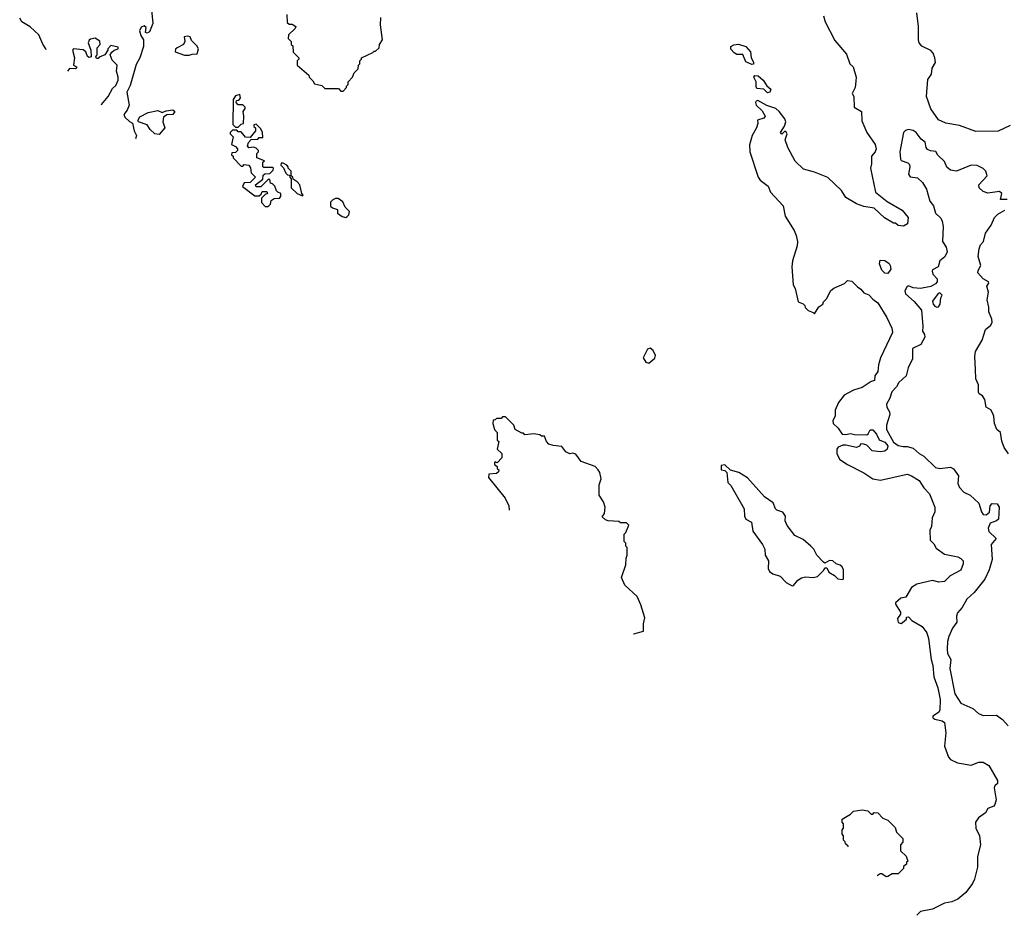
# Model space of a CAD drawing. Extents: x 1793424 to 1900092, y 321114 to 470632.
# Tile 4 of 256: x 1828430 to 1835026, y 347322 to 353320. Entities that reach past the tile are written whole.
import ezdxf

# ---------------------------------------------------------------- set-up
doc = ezdxf.new("R2010")
doc.units = 0

msp = doc.modelspace()

# ---------------------------------------------------------------- linework, layer by layer
at = {"layer": '0CON05XD'}
for points in [[(1829313.8, 353385), (1829323.3, 353295), (1829300.7, 353239.3), (1829285, 353230), (1829274.3, 353234.3), (1829276.7, 353266.7), (1829265, 353278), (1829245, 353269.2), (1829231.9, 353245), (1829241.1, 353215), (1829260.6, 353185), (1829259.1, 353140.9), (1829235.7, 353065), (1829211.1, 353018.9), (1829170.9, 352879.1), (1829147.8, 352835), (1829163, 352747), (1829150, 352715), (1829127.5, 352685), (1829135, 352667.5), (1829165, 352637.5), (1829186.7, 352626.7), (1829197.1, 352575), (1829212, 352545), (1829206.7, 352522.8)], [(1830220, 353355), (1830221.7, 353301.7), (1830235, 353290), (1830255, 353290), (1830280, 353275), (1830275, 353260), (1830231.7, 353218.3), (1830230, 353195), (1830250, 353175), (1830250, 353155), (1830260, 353145), (1830261.7, 353101.7), (1830300, 353065), (1830300, 353055), (1830290, 353045), (1830290, 353015), (1830368.3, 352948.3), (1830370, 352935), (1830395, 352910), (1830405, 352890), (1830455, 352880), (1830475, 352860), (1830565, 352860), (1830581.7, 352841.7), (1830598.3, 352841.7), (1830620, 352865), (1830620, 352875), (1830630, 352885), (1830630, 352905), (1830660, 352935), (1830670, 352965), (1830698.3, 352991.7), (1830700, 353015), (1830710, 353025), (1830710, 353045), (1830720, 353055), (1830720, 353065), (1830795, 353100), (1830805, 353110), (1830815, 353110), (1830838.3, 353131.7), (1830840, 353155), (1830860, 353185), (1830847.5, 353285), (1830850, 353335)], [(1833814, 353345), (1833825.8, 353305.8), (1833891.7, 353181.7), (1833968.9, 353088.9), (1833992.5, 353025), (1834014.2, 353004.2), (1834033.8, 352935), (1834032.5, 352907.5), (1834026.2, 352865), (1834007.5, 352825), (1834018.8, 352805), (1834021.4, 352735), (1834069.5, 352705), (1834072.7, 352642.7), (1834105.6, 352565.6), (1834161.2, 352485), (1834168, 352455), (1834162, 352435), (1834136.2, 352405), (1834137.5, 352355), (1834130, 352325), (1834163.3, 352165), (1834241.7, 352101.7), (1834342.5, 352045), (1834382.5, 351995), (1834377, 351953), (1834351.7, 351938.3), (1834315, 351942.5), (1834297.5, 351957.5), (1834285, 351957.5), (1834223.9, 351993.9), (1834155, 352057.5), (1834085, 352070), (1834035, 352086.2), (1833965, 352130), (1833935.7, 352175.7), (1833844.1, 352264.1), (1833755, 352300), (1833681.7, 352318.3), (1833625, 352373.3), (1833575.8, 352465), (1833557.5, 352515), (1833572.5, 352555), (1833567.5, 352565), (1833555, 352572.5), (1833535, 352552.5), (1833527.5, 352565), (1833553.8, 352606.2), (1833563.3, 352635), (1833556.7, 352655), (1833518.8, 352705), (1833495.5, 352725.5), (1833434.4, 352744.4), (1833375, 352778.8), (1833363.3, 352775), (1833358.8, 352765), (1833365, 352747.5), (1833405, 352710), (1833423.5, 352675), (1833415, 352660.5), (1833373.8, 352646.2), (1833376.2, 352625), (1833366.7, 352595), (1833336.1, 352543.9), (1833318.3, 352481.7), (1833320.8, 352435), (1833376.7, 352265), (1833390, 352245), (1833443.3, 352205), (1833460, 352165), (1833545, 352072.5), (1833558.8, 352005), (1833618.3, 351908.3), (1833631.2, 351875), (1833640, 351835), (1833638.8, 351805), (1833606.7, 351705), (1833603.3, 351665), (1833612.5, 351545), (1833625, 351520), (1833645, 351430), (1833678.3, 351418.3), (1833690, 351405), (1833691.7, 351391.7), (1833711.7, 351371.7), (1833745, 351360), (1833755, 351350), (1833783.6, 351396.4), (1833810, 351415), (1833815, 351430), (1833835, 351450), (1833865, 351507.5), (1833885, 351522.5), (1833956.1, 351553.9), (1833976.7, 351573.3), (1834005, 351570), (1834041.7, 351531.7), (1834066.2, 351515), (1834085, 351490), (1834118.5, 351478.5), (1834145, 351449.2), (1834178, 351425), (1834238.8, 351325), (1834273.9, 351253.9), (1834278, 351225), (1834197.1, 351055), (1834182.4, 351007.6), (1834178.6, 350965), (1834159.4, 350935), (1834155.8, 350904.2), (1834135, 350896.7), (1834075, 350856.2), (1834015, 350840), (1833953.9, 350806.1), (1833915, 350757.5), (1833893.8, 350705), (1833893.8, 350665), (1833878, 350635), (1833879.2, 350615), (1833914.4, 350585), (1833940, 350545), (1833965, 350542.3), (1833995, 350549.1), (1834022.5, 350542.5)], [(1835065, 352612.5), (1834985, 352573.3), (1834835, 352571.2), (1834725, 352612.5), (1834635, 352626.7), (1834585, 352650), (1834533, 352723), (1834504.1, 352805.9), (1834515, 352920), (1834537.5, 352955), (1834543.3, 352995), (1834566.4, 353033.6), (1834560, 353065), (1834550, 353095), (1834535, 353113.3), (1834472.9, 353142.9), (1834456.2, 353165), (1834452, 353185), (1834452, 353275), (1834439.2, 353365)], [(1828607.2, 353118.6), (1828605.6, 353125.6), (1828585.4, 353155.4), (1828559.1, 353219.1), (1828501.4, 353271.4), (1828444.5, 353305), (1828430.4, 353330.4)], [(1829565, 353082.5), (1829585, 353090), (1829618.3, 353091.7), (1829627.5, 353125), (1829617.5, 353145), (1829581.7, 353181.7), (1829572.5, 353205), (1829555, 353210), (1829533.3, 353205), (1829537.5, 353175), (1829527.5, 353155), (1829485, 353132.5), (1829475, 353122.5), (1829471.2, 353105), (1829535, 353083.3), (1829565, 353082.5)], [(1828977.3, 352750.7), (1828977.8, 352752.2), (1829024, 352805), (1829051.5, 352858.5), (1829075, 352880), (1829089.2, 352915), (1829091.2, 352935), (1829080, 352975), (1829082.5, 353015), (1829049.3, 353049.3), (1829037.5, 353085), (1829046.7, 353103.3), (1829063.6, 353116.4), (1829090, 353125), (1829090, 353135), (1829041.7, 353148.3), (1829020, 353125), (1829020, 353115), (1829000, 353085), (1828961.7, 353068.3), (1828955, 353060), (1828945, 353060), (1828940, 353075), (1828950, 353085), (1828948.3, 353131.7), (1828970, 353155), (1828967, 353177), (1828936.4, 353196.4), (1828905, 353189.2), (1828895, 353183.3), (1828890, 353165), (1828906.4, 353116.4), (1828908.3, 353071.7), (1828895, 353067.5), (1828885, 353072.5), (1828873.3, 353105), (1828855, 353117.5), (1828790, 353125), (1828783.3, 353115), (1828796.7, 353065), (1828790, 353015), (1828810, 353005), (1828810, 352995), (1828805, 352990), (1828765, 352992.5), (1828750.4, 352976.2)], [(1833335, 353020.8), (1833295, 353038.6), (1833275, 353086.7), (1833235, 353087.1), (1833217.6, 353097.6), (1833193.2, 353123.2), (1833195, 353140), (1833215, 353152), (1833245, 353156.2), (1833295, 353140), (1833326, 353105), (1833330.8, 353065), (1833346, 353035), (1833345, 353022.5), (1833335, 353020.8)], [(1833440.5, 352830.5), (1833415, 352854.3), (1833369.4, 352859.4), (1833363.5, 352873.5), (1833363.5, 352905), (1833348.8, 352935), (1833354.7, 352945.3), (1833377.5, 352945), (1833410, 352915), (1833435, 352876.7), (1833462.5, 352855), (1833455, 352834), (1833440.5, 352830.5)], [(1829895, 352600), (1829915, 352620), (1829930, 352625), (1829932.5, 352675), (1829927.5, 352705), (1829940, 352725), (1829940, 352735), (1829925, 352750), (1829895, 352750), (1829880, 352765), (1829881.7, 352778.3), (1829898.3, 352781.7), (1829910, 352795), (1829905, 352820), (1829875, 352810), (1829860, 352785), (1829858.3, 352618.3), (1829875, 352600), (1829895, 352600)], [(1829365, 352550.5), (1829335, 352555.8), (1829304.5, 352584.5), (1829285, 352616.7), (1829227, 352637), (1829222.5, 352645), (1829235, 352670), (1829290.7, 352699.3), (1829355, 352712.5), (1829385, 352697.5), (1829410.7, 352709.3), (1829457, 352717), (1829470, 352705), (1829456.2, 352685), (1829415, 352684), (1829393.8, 352666.2), (1829388.8, 352635), (1829403.8, 352595), (1829365, 352550.5)], [(1830095, 352070), (1830110, 352085), (1830115, 352110), (1830135, 352122.5), (1830170, 352125), (1830180, 352135), (1830180, 352155), (1830160, 352165), (1830150, 352175), (1830140, 352205), (1830125, 352220), (1830110, 352225), (1830105, 352250), (1830095, 352250), (1830045, 352200), (1830015, 352200), (1830010, 352215), (1830058.3, 352251.7), (1830061.7, 352278.3), (1830073, 352287), (1830105, 352290), (1830128.3, 352311.7), (1830130, 352325), (1830125, 352330), (1830065, 352330), (1830060, 352335), (1830060, 352365), (1830070, 352375), (1830020, 352395), (1830020, 352425), (1830030, 352435), (1830030, 352445), (1830015, 352460), (1829997, 352467), (1829965, 352462.5), (1829957.5, 352475), (1829963, 352497), (1829981.7, 352518.3), (1830025, 352520), (1830035, 352530), (1830058.3, 352531.7), (1830057.5, 352565), (1830045, 352590), (1830015, 352620), (1830000, 352615), (1830000, 352605), (1830010, 352595), (1830010, 352575), (1829975, 352530), (1829943, 352533), (1829915, 352570), (1829895, 352570), (1829885, 352580), (1829855, 352580), (1829840, 352565), (1829840, 352555), (1829860, 352535), (1829850, 352485), (1829875, 352470), (1829890, 352455), (1829890, 352445), (1829875, 352430), (1829851.7, 352428.3), (1829850, 352415), (1829860, 352405), (1829860, 352395), (1829915, 352340), (1829925, 352340), (1829935, 352350), (1829966.4, 352346.4), (1829977, 352327), (1829980, 352295), (1830010, 352265), (1829975, 352230), (1829935, 352227.5), (1829923, 352203), (1830005, 352140), (1830035, 352140), (1830048.3, 352151.7), (1830055, 352170), (1830085, 352170), (1830090, 352155), (1830075, 352150), (1830050, 352125), (1830050, 352095), (1830075, 352070), (1830095, 352070)], [(1835045, 352116.7), (1835000, 352115), (1835010, 352155), (1834995, 352170), (1834915, 352158.8), (1834885, 352170), (1834858.8, 352195), (1834856.2, 352215), (1834911.2, 352275), (1834902, 352305), (1834884.3, 352324.3), (1834845, 352342.5), (1834805, 352345.7), (1834705, 352306.5), (1834665, 352311.9), (1834641.5, 352331.5), (1834625, 352371.2), (1834581.8, 352411.8), (1834567, 352437), (1834531.5, 352441.5), (1834511.3, 352451.3), (1834502, 352465), (1834495, 352500), (1834469.7, 352519.7), (1834435, 352563.8), (1834415, 352577.5), (1834385, 352584), (1834365, 352578.8), (1834351.2, 352565), (1834326.2, 352435), (1834330, 352385), (1834335, 352378), (1834380.7, 352360.7), (1834390.3, 352350.3), (1834393.3, 352335), (1834384.6, 352285), (1834395, 352267.1), (1834445, 352262), (1834479.2, 352229.2), (1834506, 352185), (1834527.5, 352105), (1834552.5, 352072.5), (1834564.5, 352024.5), (1834600.5, 351990.5), (1834610.9, 351970.9), (1834616.5, 351935), (1834611.5, 351835), (1834636.3, 351796.3), (1834642.8, 351765), (1834627.1, 351732.9), (1834594.2, 351704.2), (1834582.5, 351665), (1834545.8, 351645), (1834541.9, 351635), (1834546.7, 351615), (1834576.4, 351585), (1834575.4, 351565), (1834565, 351551.1), (1834535, 351532.5), (1834465, 351520), (1834414.6, 351524.6), (1834385, 351538), (1834375, 351533.3), (1834360.8, 351505), (1834364, 351485), (1834423, 351433), (1834471.5, 351375), (1834481.4, 351265), (1834478.8, 351235), (1834492.1, 351212.1), (1834494.3, 351195), (1834466.7, 351145), (1834411.2, 351118.8), (1834410.4, 351049.6), (1834381.3, 350988.7), (1834369.2, 350935), (1834319.6, 350890.4), (1834305, 350860.6), (1834272.9, 350827.1), (1834260, 350785), (1834237.5, 350745), (1834238.5, 350725), (1834257.1, 350695), (1834260.4, 350675), (1834236.7, 350605), (1834237.6, 350575), (1834285, 350491.4), (1834315, 350469.4), (1834347.7, 350462.3), (1834375, 350462.5), (1834415, 350450), (1834454.8, 350414.8), (1834486.2, 350396.2), (1834565, 350321.2), (1834595, 350314.7), (1834665, 350322.4), (1834685, 350312.8), (1834719.1, 350265), (1834714.4, 350215), (1834726.1, 350186.1), (1834755.4, 350155.4), (1834796.7, 350135), (1834855, 350082.5), (1834873.3, 350025), (1834885, 350007.5), (1834905, 350003.3), (1834927.3, 350022.7), (1834930.6, 350065), (1834945, 350080.5), (1834977.9, 350077.9), (1834990.8, 350055), (1834987.3, 349975), (1834975, 349963.3), (1834932.2, 349947.8), (1834918, 349915), (1834922.7, 349892.7), (1834972.5, 349845), (1834937.5, 349805), (1834944.2, 349705), (1834925.8, 349635), (1834895, 349573.8), (1834824, 349485), (1834775, 349439.2), (1834745, 349384), (1834712.4, 349347.6), (1834705.8, 349325), (1834707.5, 349285), (1834680, 349245), (1834655, 349190), (1834646.2, 349155), (1834644.4, 349105), (1834645.7, 349075), (1834668.2, 349035), (1834662.2, 348975), (1834694.5, 348804.5), (1834735, 348742), (1834815, 348706.7), (1834853.9, 348673.9), (1834885, 348661.2), (1834973.6, 348663.6), (1835015, 348633.3), (1835051.7, 348591.7)], [(1830325, 352140), (1830330, 352145), (1830320, 352155), (1830307.5, 352215), (1830290, 352235), (1830261.7, 352251.7), (1830260, 352265), (1830250, 352275), (1830250, 352305), (1830230, 352325), (1830230, 352335), (1830220, 352345), (1830195, 352360), (1830181.7, 352358.3), (1830180, 352345), (1830198.3, 352328.3), (1830213, 352293), (1830225, 352280), (1830238.3, 352278.3), (1830240, 352265), (1830250, 352255), (1830250, 352195), (1830290, 352155), (1830325, 352140)], [(1830615, 351996.2), (1830625, 352002.5), (1830636.2, 352013.8), (1830640, 352035), (1830610, 352065), (1830595, 352100), (1830563, 352123), (1830545, 352123.3), (1830527, 352113), (1830513, 352097), (1830511.7, 352071.7), (1830525, 352060), (1830558.3, 352048.3), (1830560, 352025), (1830591.2, 352001.2), (1830615, 351996.2)], [(1835055, 350412.1), (1835024.5, 350454.5), (1835008.6, 350498.6), (1834999.7, 350555), (1834976.4, 350576.4), (1834959.8, 350615), (1834956, 350666), (1834947.7, 350687.8), (1834935, 350707.1), (1834904, 350725), (1834896.8, 350776.8), (1834881.2, 350801.2), (1834857.5, 350815), (1834852.5, 350825), (1834853.8, 350875), (1834836.4, 350915), (1834832.7, 350977.3), (1834827.8, 351065), (1834832.8, 351097.2), (1834877.2, 351172.8), (1834901.2, 351245), (1834935.5, 351275), (1834944.4, 351295), (1834943.1, 351315), (1834923.2, 351363.2), (1834923.2, 351395), (1834910.4, 351445), (1834920, 351495), (1834909.5, 351535), (1834921.9, 351555), (1834919.4, 351565), (1834885.7, 351585.7), (1834849.5, 351625), (1834850.4, 351639.6), (1834868.8, 351675), (1834851.1, 351735), (1834857.2, 351785), (1834867.7, 351812.3), (1834886.7, 351835), (1834899.3, 351890.7), (1834938.6, 351945), (1834960, 351995), (1834982.1, 352017.9), (1835030.6, 352045)], [(1834245, 351620), (1834225, 351623.3), (1834205, 351642.5), (1834190, 351685), (1834195, 351710), (1834225, 351706.7), (1834255, 351686.7), (1834262.5, 351675), (1834265, 351650), (1834245, 351620)], [(1834575, 351395.5), (1834585, 351397.8), (1834596.5, 351415), (1834602.1, 351457.9), (1834610, 351475), (1834595, 351491.2), (1834584.2, 351485.8), (1834544.2, 351435), (1834550, 351415), (1834561.8, 351401.8), (1834575, 351395.5)], [(1832645, 351020), (1832685, 351052.5), (1832688.8, 351071.2), (1832673.3, 351105), (1832655, 351120), (1832635, 351112.5), (1832607.5, 351055), (1832625, 351027.5), (1832645, 351020)], [(1832542.8, 349208), (1832545, 349207.5), (1832610, 349225), (1832610, 349275), (1832617.5, 349315), (1832591.7, 349401.7), (1832566.4, 349456.4), (1832483.9, 349533.9), (1832462.5, 349585), (1832491.7, 349668.3), (1832492.5, 349715), (1832500, 349735), (1832500, 349785), (1832490, 349795), (1832490, 349815), (1832480, 349825), (1832480, 349875), (1832490, 349885), (1832510, 349935), (1832495, 349950), (1832455, 349950), (1832445, 349960), (1832373, 349963), (1832355, 349970), (1832331.7, 349991.7), (1832347, 350013), (1832353.3, 350055), (1832340.7, 350090.7), (1832312.5, 350135), (1832313.3, 350205), (1832326.7, 350245), (1832316.7, 350286.7), (1832306.4, 350306.4), (1832285, 350327.5), (1832191.7, 350361.7), (1832155, 350410), (1832135, 350417.5), (1832115, 350412.5), (1832090, 350425), (1832061.7, 350461.7), (1832005, 350467.5), (1831975, 350477.5), (1831960, 350495), (1831945, 350530), (1831925, 350530), (1831915, 350540), (1831875, 350547.5), (1831815, 350540), (1831805, 350550), (1831795, 350550), (1831750, 350575), (1831740, 350605), (1831685, 350660), (1831665, 350660), (1831655, 350650), (1831625, 350650), (1831615, 350640), (1831601.7, 350638.3), (1831600, 350615), (1831610, 350575), (1831630, 350555), (1831630, 350505), (1831640, 350495), (1831630, 350445), (1831660, 350415), (1831660, 350385), (1831628.3, 350351.7), (1831615, 350360), (1831610, 350355), (1831611.7, 350341.7), (1831628.3, 350328.3), (1831630, 350315), (1831640, 350305), (1831638.3, 350291.7), (1831625, 350280), (1831573, 350277), (1831570, 350255), (1831682.5, 350115), (1831707.5, 350065), (1831710, 350035.5)], [(1834022.5, 350542.5), (1834105, 350540.8), (1834115, 350546.7), (1834127.7, 350572.3), (1834145, 350573.8), (1834169.2, 350545), (1834187.3, 350507.3), (1834225, 350490), (1834238.9, 350475), (1834245.6, 350465), (1834240.8, 350445), (1834225, 350430), (1834195, 350425.8), (1834142, 350432), (1834105, 350470), (1834085, 350477.5), (1834065, 350480), (1834056.4, 350463.6), (1834035.8, 350454.2), (1833965, 350470.9), (1833945, 350470.4), (1833913.2, 350456.8), (1833904, 350445), (1833903.6, 350413.6), (1833923.8, 350375), (1833975, 350341.2), (1834085, 350286.2), (1834145, 350244.2), (1834196.4, 350236.4), (1834375, 350275.8), (1834405, 350266.2), (1834456.7, 350235), (1834486.2, 350185), (1834524.2, 350144.2), (1834561.2, 350055), (1834561.2, 350025), (1834542.5, 349985), (1834537.5, 349925), (1834528.3, 349901.7), (1834530, 349835), (1834555, 349810), (1834570.7, 349780.7), (1834625, 349740), (1834715, 349723.3), (1834735, 349712.5), (1834750, 349695), (1834751.2, 349675), (1834735, 349633.8), (1834663.9, 349596.1), (1834625, 349557.5), (1834587, 349553), (1834545, 349563.3), (1834439.3, 349540.7), (1834403.6, 349516.4), (1834366.2, 349453.8), (1834332.5, 349445), (1834296.7, 349415), (1834297.5, 349405), (1834331.7, 349351.7), (1834331.7, 349338.3), (1834310.7, 349309.3), (1834315, 349283.3), (1834335, 349277.5), (1834345, 349282.5), (1834370, 349305), (1834371.7, 349318.3), (1834385, 349320), (1834407, 349297), (1834475.9, 349255.9), (1834508, 349215), (1834519.4, 349175), (1834535.8, 349035), (1834548.5, 348995), (1834555, 348920), (1834580.5, 348845), (1834596.8, 348766.8), (1834593.8, 348695), (1834585, 348681.2), (1834547.5, 348655), (1834546.7, 348645), (1834560, 348635), (1834610, 348625), (1834625, 348612.5), (1834634, 348545), (1834626.7, 348455), (1834651.7, 348381.7), (1834666.4, 348366.4), (1834713, 348343), (1834805, 348326.7), (1834855, 348347.5), (1834885, 348347.5), (1834922.5, 348325), (1834980, 348225), (1834980, 348205), (1834961.7, 348188.3), (1834957.5, 348175), (1834971.2, 348095), (1834963.8, 348065), (1834955, 348053.8), (1834915, 348037.5), (1834900.8, 348009.2), (1834853.3, 347975), (1834833.9, 347946.1), (1834835.7, 347905), (1834860, 347855), (1834866.2, 347795), (1834847, 347717), (1834846.1, 347643.9), (1834827.5, 347565), (1834812.5, 347535), (1834767.5, 347475), (1834715, 347430), (1834675, 347413.3), (1834625, 347403.3), (1834545, 347363.3), (1834465, 347346.7), (1834440.6, 347322.3)], [(1833605, 349528.8), (1833615, 349531.2), (1833642.3, 349567.7), (1833668.3, 349581.7), (1833695, 349588), (1833745.8, 349584.2), (1833775, 349591.2), (1833816.4, 349633.6), (1833825, 349650), (1833838.3, 349648.3), (1833850.7, 349620.7), (1833888.3, 349598.3), (1833910, 349575), (1833945, 349570), (1833950, 349575), (1833950, 349635), (1833940, 349655), (1833926.7, 349666.7), (1833900, 349675), (1833877, 349697), (1833855, 349697.5), (1833825, 349680), (1833815, 349687.5), (1833770, 349735), (1833751.2, 349775), (1833731.2, 349795), (1833679.7, 349839.7), (1833622.5, 349865), (1833571.7, 349931.7), (1833558.8, 349965), (1833560.8, 349995), (1833542.5, 350022.5), (1833502.5, 350035), (1833492.5, 350045), (1833477.5, 350085), (1833420, 350125), (1833305, 350252.5), (1833247, 350287), (1833193, 350303), (1833155, 350340), (1833130, 350335), (1833130, 350305), (1833155, 350300), (1833168.3, 350288.3), (1833175, 350220), (1833195, 350200), (1833283.8, 350045), (1833286.2, 349995), (1833294, 349975), (1833333.3, 349955), (1833342.5, 349895), (1833407.5, 349805), (1833422.5, 349775), (1833423.3, 349735), (1833447.5, 349695), (1833443.3, 349645), (1833454.1, 349624.1), (1833475, 349610), (1833525, 349592.5), (1833565, 349550), (1833605, 349528.8)], [(1833980, 347779.9), (1833980, 347785), (1833961.7, 347801.7), (1833960, 347815), (1833950, 347825), (1833950, 347855), (1833940, 347865), (1833940, 347895), (1833950, 347905), (1833950, 347935), (1833940, 347945), (1833940, 347965), (1833995, 348000), (1834015, 348020), (1834075, 348027.5), (1834111.7, 348021.7), (1834135, 348000), (1834145, 348000), (1834155, 348010), (1834178.3, 348008.3), (1834211.7, 347971.7), (1834245, 347960), (1834295, 347910), (1834305, 347880), (1834347, 347837), (1834347, 347813), (1834330, 347795), (1834330, 347755), (1834368.3, 347718.3), (1834380, 347685), (1834371.7, 347678.3), (1834370, 347665), (1834351.7, 347648.3), (1834350, 347635), (1834315, 347600), (1834275, 347600), (1834245, 347582.5), (1834235, 347580), (1834205, 347600), (1834195, 347600), (1834173.6, 347587.5)]]:
    msp.add_lwpolyline(points, dxfattribs=at)

doc.saveas('drawing.dxf')
